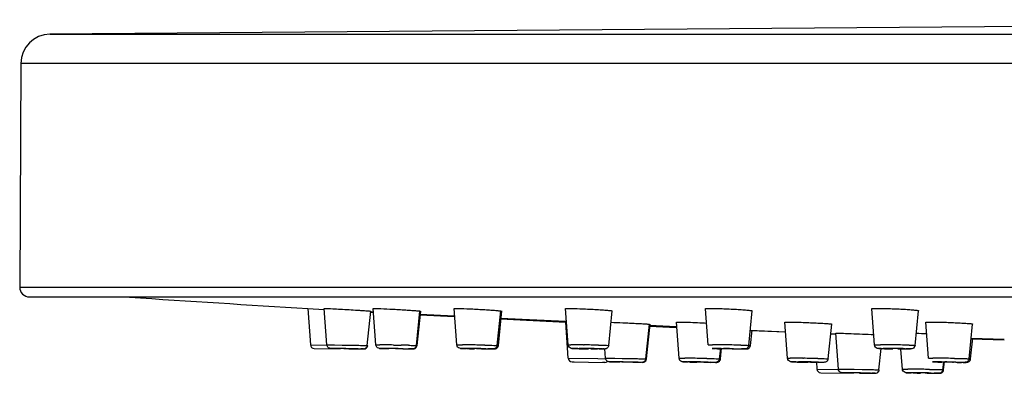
# Model space of a CAD drawing. Header units: millimetres. Extents: x 289 to 943, y 130 to 616.
# Tile 51 of 65: x 713 to 763, y 555 to 573. Entities that reach past the tile are written whole.
import ezdxf

# ---------------------------------------------------------------- set-up
doc = ezdxf.new("R2010")
doc.units = ezdxf.units.MM
doc.header["$LTSCALE"] = 65.395
doc.layers.get('0').update_dxf_attribs({"linetype": 'CONTINUOUS'})

msp = doc.modelspace()

# ---------------------------------------------------------------- linework, layer by layer
at = {"color": 7, "linetype": 'CONTINUOUS'}
for p, q in [((807.206, 572.91), (714.173, 572.159)), ((714.185, 572.159), (941.06, 572.159)), ((712.685, 570.667), (712.625, 559.177)), ((713.125, 558.675), (942.12, 558.675)), ((727.419, 558.085), (727.55, 556.216)), ((727.419, 558.085), (728.255, 558.036)), ((727.419, 558.085), (727.422, 558.085)), ((728.257, 558.084), (728.267, 558.085)), ((728.387, 556.215), (728.257, 558.084)), ((730.773, 558.082), (730.814, 558.085)), ((730.905, 556.215), (730.773, 558.082)), ((734.927, 558.079), (735.018, 558.085)), ((735.06, 556.214), (734.927, 558.079)), ((740.78, 556.213), (740.646, 558.075)), ((747.969, 556.212), (747.832, 558.07)), ((756.503, 556.21), (756.364, 558.064)), ((730.47, 556.179), (730.655, 557.946)), ((730.653, 557.905), (730.765, 557.9)), ((730.653, 557.898), (730.764, 557.892)), ((732.987, 556.18), (733.172, 557.948)), ((733.026, 556.18), (733.211, 557.948)), ((733.163, 557.759), (734.952, 557.663)), ((733.164, 557.785), (734.954, 557.699)), ((737.142, 556.181), (737.325, 557.951)), ((737.199, 556.181), (737.383, 557.951)), ((737.306, 557.541), (740.655, 557.374)), ((737.308, 557.586), (740.658, 557.426)), ((742.862, 556.182), (743.045, 557.955)), ((750.051, 556.183), (750.231, 557.96)), ((758.585, 556.184), (758.763, 557.966)), ((740.786, 555.529), (740.656, 557.385)), ((740.656, 557.385), (740.659, 557.385)), ((744.774, 555.493), (744.961, 557.272)), ((744.803, 555.493), (744.989, 557.272)), ((744.956, 557.172), (746.329, 557.111)), ((744.958, 557.22), (746.331, 557.154)), ((746.342, 557.381), (746.424, 557.385)), ((746.473, 555.528), (746.342, 557.381)), ((752.044, 555.527), (751.91, 557.378)), ((754.126, 555.495), (754.309, 557.278)), ((759.279, 555.525), (759.143, 557.373)), ((761.361, 555.497), (761.542, 557.283)), ((750.13, 556.948), (751.945, 556.873)), ((750.131, 556.972), (751.946, 556.885)), ((750.142, 556.183), (750.222, 556.968)), ((754.258, 556.782), (754.524, 556.772)), ((754.65, 554.968), (754.521, 556.814)), ((754.521, 556.814), (754.539, 556.814)), ((761.442, 555.497), (761.548, 556.548)), ((761.467, 556.519), (763.163, 556.462)), ((761.468, 556.55), (763.164, 556.499)), ((727.746, 556.03), (729.078, 556.006)), ((729.06, 556.019), (728.894, 556.023)), ((729.177, 556.019), (729.175, 556.019)), ((729.673, 556.01), (729.675, 556.01)), ((731.599, 556.017), (731.417, 556.021)), ((731.702, 556.019), (731.693, 556.019)), ((732.185, 556.01), (732.193, 556.011)), ((732.287, 556.006), (732.197, 556.007)), ((735.867, 556.019), (735.848, 556.019)), ((736.329, 556.01), (736.348, 556.011)), ((741.428, 556.014), (741.326, 556.016)), ((741.602, 556.019), (741.569, 556.019)), ((742.035, 556.01), (742.069, 556.011)), ((742.693, 555.528), (742.659, 556.006)), ((748.555, 555.494), (748.612, 556.04)), ((748.603, 555.494), (748.659, 556.035)), ((748.809, 556.019), (748.758, 556.018)), ((749.206, 556.01), (749.258, 556.011)), ((749.705, 556), (749.676, 556)), ((756.732, 554.932), (756.846, 556.018)), ((758.172, 556), (758.137, 556)), ((757.936, 554.967), (757.864, 555.978)), ((740.982, 555.343), (742.665, 555.314)), ((740.982, 555.343), (740.984, 555.343)), ((740.982, 555.343), (740.982, 555.343)), ((740.984, 555.343), (741.095, 555.341)), ((742.663, 555.314), (742.552, 555.315)), ((742.665, 555.314), (742.663, 555.314)), ((742.665, 555.314), (742.665, 555.314)), ((743.236, 555.334), (743.164, 555.335)), ((743.423, 555.33), (743.236, 555.334)), ((743.487, 555.333), (743.481, 555.332)), ((743.974, 555.324), (743.98, 555.324)), ((744.101, 555.319), (743.986, 555.321)), ((747.279, 555.333), (747.261, 555.332)), ((747.744, 555.324), (747.761, 555.324)), ((752.691, 555.328), (752.589, 555.33)), ((752.865, 555.333), (752.832, 555.332)), ((753.298, 555.324), (753.332, 555.324)), ((753.524, 555.338), (753.55, 554.968)), ((760.017, 554.933), (760.06, 555.346)), ((760.055, 554.933), (760.098, 555.343)), ((760.122, 555.333), (760.068, 555.332)), ((760.513, 555.324), (760.567, 555.325)), ((760.683, 555.315), (760.573, 555.316)), ((761.003, 555.314), (760.976, 555.314)), ((753.746, 554.782), (755.429, 554.753)), ((755.305, 554.772), (755.144, 554.775)), ((755.442, 554.772), (755.438, 554.772)), ((755.934, 554.763), (755.938, 554.763)), ((756.522, 554.753), (756.517, 554.753)), ((758.487, 554.772), (758.408, 554.773)), ((758.739, 554.772), (758.724, 554.772)), ((759.208, 554.763), (759.223, 554.764)), ((759.776, 554.753), (759.765, 554.753))]:
    msp.add_line(p, q, dxfattribs=at)
at = {"color": 9, "linetype": 'CONTINUOUS'}
for p, q in [((942.56, 570.667), (712.685, 570.667)), ((712.625, 559.177), (942.62, 559.177)), ((727.55, 556.216), (728.391, 556.201)), ((728.387, 556.215), (728.396, 556.216)), ((728.794, 556.21), (729.18, 556.204)), ((729.18, 556.204), (729.564, 556.197)), ((729.564, 556.197), (729.948, 556.19)), ((730.48, 556.179), (730.489, 556.179)), ((730.905, 556.215), (730.94, 556.216)), ((731.809, 556.204), (732.215, 556.197)), ((732.99, 556.179), (733.026, 556.18)), ((735.06, 556.214), (735.139, 556.216)), ((735.637, 556.018), (735.577, 556.019)), ((741.571, 556.21), (741.603, 556.21)), ((748.31, 556.029), (748.339, 556.03)), ((756.912, 556.029), (756.946, 556.03)), ((757.11, 556.011), (757.027, 556.012)), ((740.786, 555.529), (740.789, 555.529)), ((740.789, 555.529), (742.295, 555.504)), ((742.295, 555.504), (742.702, 555.496)), ((742.693, 555.528), (742.719, 555.529)), ((743.179, 555.524), (743.558, 555.518)), ((743.558, 555.518), (743.964, 555.511)), ((743.964, 555.511), (744.335, 555.504)), ((744.777, 555.493), (744.803, 555.493)), ((746.473, 555.528), (746.545, 555.529)), ((752.834, 555.523), (752.866, 555.523)), ((747.061, 555.331), (746.992, 555.333)), ((759.632, 555.343), (759.659, 555.343)), ((753.55, 554.968), (754.65, 554.949)), ((754.65, 554.968), (754.666, 554.968)), ((754.854, 554.782), (754.859, 554.782)), ((755.387, 554.77), (755.079, 554.776)), ((755.093, 554.963), (755.465, 554.957)), ((755.465, 554.957), (755.871, 554.95)), ((755.871, 554.95), (756.25, 554.943)), ((756.526, 554.753), (756.522, 554.753)), ((756.735, 554.932), (756.751, 554.932)), ((757.936, 554.967), (757.998, 554.968)), ((758.171, 554.782), (758.182, 554.782)), ((758.536, 554.771), (758.408, 554.773))]:
    msp.add_line(p, q, dxfattribs=at)
at = {"color": 7, "linetype": 'CONTINUOUS'}
for centre, radius, start, end in [((714.185, 570.659), 1.5, 90.4626, 179.7), ((713.125, 559.175), 0.5, 179.7, 270), ((794.975, 1702.185), 1146.093, 266.161917, 266.620872), ((755.795, 468.385), 88.457, 87.79991, 88.1566), ((727.749, 556.229), 0.2, 184, 269), ((732.709, 737.221), 181.238, 268.99282, 269.18475), ((733.599, 642.274), 86.278, 269.12861, 269.32433), ((737.287, 636.456), 80.455, 268.78225, 268.92487), ((737.456, 633.155), 77.157, 269.17043, 269.40874), ((743.079, 640.367), 84.369, 268.87845, 269.14212), ((742.969, 628.669), 72.671, 269.19796, 269.4673), ((742.549, 566.245), 10.245, 269.9965, 270.1287), ((749.373, 595.958), 39.953, 268.6761, 268.8103), ((749.649, 609.163), 53.16, 268.8093, 268.9313), ((749.916, 618.059), 62.059, 269.39807, 269.51267), ((749.694, 588.206), 32.205, 269.4547, 269.9673), ((757.895, 595.913), 39.909, 268.7536, 268.9039), ((758.119, 607.587), 51.586, 268.9028, 269.0423), ((758.155, 594.922), 38.922, 269.4668, 269.9739), ((740.985, 555.543), 0.2, 184.0027, 269.0027), ((742.669, 555.514), 0.2, 269.0027, 311.0916), ((745.518, 646.882), 91.574, 269.11332, 269.293), ((748.78, 639.92), 84.606, 268.78962, 268.92612), ((748.909, 633.802), 78.492, 269.1623, 269.39768), ((754.342, 639.663), 84.352, 268.87846, 269.14212), ((754.234, 628.096), 72.784, 269.19699, 269.46657), ((760.661, 594.264), 38.946, 268.6745, 268.811), ((760.927, 607.056), 51.74, 268.8101, 268.9342), ((760.994, 588.4), 33.086, 269.461, 269.9687), ((753.75, 554.982), 0.2, 184, 269), ((758.402, 705.869), 151.128, 268.99164, 269.22977), ((760.497, 652.621), 97.87, 268.82334, 268.9442), ((760.44, 636.205), 81.455, 269.14512, 269.38131)]:
    msp.add_arc(centre, radius, start, end, dxfattribs=at)
at = {"color": 9, "linetype": 'CONTINUOUS'}
for centre, radius, start, end in [((724.11, 249.1), 306.963, 88.90046, 89.09029), ((730.139, 468.419), 87.8, 89.16097, 89.36015), ((733.425, 653.562), 97.562, 268.74708, 268.91646), ((729.576, 415.948), 140.091, 88.8827, 89.29318), ((728.738, 368.41), 187.82, 89.06305, 89.18037), ((729.095, 383.12), 173.106, 88.84654, 88.96718), ((734.572, 473.898), 82.32, 89.214, 89.44897), ((734.394, 450.195), 105.839, 88.828, 89.38153), ((737.772, 661.353), 105.357, 268.83903, 269.01715), ((733.764, 411.838), 144.385, 89.07307, 89.23116), ((733.781, 411.897), 144.326, 88.92106, 89.07926), ((737.122, 561.796), 5.617, 269.9743, 270.3557), ((740.899, 526.454), 29.762, 89.4463, 89.9615), ((741.089, 545.785), 10.245, 89.9965, 90.1287), ((740.488, 474.618), 81.599, 89.23975, 89.50903), ((742.813, 625.875), 69.874, 268.73414, 269.00875), ((740.524, 470.67), 85.362, 88.76234, 89.44958), ((740.042, 438.522), 117.698, 89.06788, 89.24005), ((740.273, 452.412), 103.806, 88.85834, 89.07073), ((748.166, 518.725), 37.49, 89.5071, 89.9736), ((748.321, 523.824), 32.205, 89.4547, 89.9673), ((749.495, 601.042), 45.038, 268.5812, 268.9565), ((747.869, 476.902), 79.314, 89.27424, 89.55206), ((747.685, 460.52), 95.698, 89.04544, 89.28816), ((748.06, 482.765), 73.449, 88.76472, 89.04906), ((750.032, 559.236), 3.056, 270.6397, 271.3976), ((756.793, 511.44), 44.776, 89.5493, 89.9813), ((756.896, 506.969), 49.06, 89.1454, 89.942), ((758.264, 615.703), 59.703, 268.89235, 269.21867), ((756.575, 478.45), 77.766, 89.28672, 89.58023), ((756.587, 478.087), 78.129, 89.00627, 89.29852), ((756.816, 496.173), 59.857, 88.89271, 89.22315), ((757.058, 505.052), 51.16, 88.6318, 89.0103), ((745.953, 472.818), 82.714, 89.20747, 89.43832), ((745.076, 406.124), 149.413, 89.07272, 89.22486), ((745.037, 402.722), 152.815, 88.92872, 89.07863), ((748.534, 559.93), 4.438, 269.9497, 270.4698), ((752.163, 525.773), 29.756, 89.4463, 89.9615), ((751.751, 473.948), 81.583, 89.23978, 89.50904), ((751.305, 437.856), 117.677, 89.06788, 89.24007), ((751.537, 451.744), 103.787, 88.85834, 89.07073), ((759.489, 516.965), 38.564, 89.5141, 89.9749), ((759.205, 476.483), 79.047, 89.27654, 89.55698), ((759.051, 462.511), 93.019, 89.04099, 89.29031), ((761.329, 558.577), 3.084, 270.808, 271.3345), ((741.942, 463.774), 91.574, 89.11332, 89.293), ((745.67, 677.451), 122.141, 268.79329, 268.93314), ((740.461, 364.232), 191.127, 88.83011, 89.13105), ((745.733, 445.749), 109.599, 88.83515, 89.36979), ((749.31, 667.358), 112.05, 268.84986, 269.01821), ((754.069, 624.799), 69.486, 268.73128, 269.00686), ((751.787, 470.013), 85.333, 88.76055, 89.44901), ((759.641, 522.257), 33.086, 89.461, 89.9687), ((751.426, 307.652), 247.155, 88.8707, 89.10599), ((757.369, 471.582), 83.389, 89.19824, 89.42317), ((757.086, 439.572), 115.217, 88.84408, 89.35321), ((756.419, 400.126), 154.852, 89.07087, 89.21682), ((760.959, 676.84), 122.094, 268.86309, 269.02038), ((756.268, 389.626), 165.353, 88.93823, 89.07735), ((759.997, 558.349), 3.417, 269.9202, 270.5895)]:
    msp.add_arc(centre, radius, start, end, dxfattribs=at)
at = {"color": 7, "linetype": 'CONTINUOUS'}
for points, knots in [([(728.267, 558.085), (728.41, 558.085), (728.683, 558.065), (729.106, 558.045), (729.53, 558.02), (729.888, 557.999), (730.153, 557.982), (730.322, 557.972), (730.454, 557.96), (730.564, 557.96), (730.61, 557.942), (730.655, 557.953), (730.655, 557.946)], [0, 0, 0, 0, 0.179141, 0.344066, 0.530486, 0.712336, 0.79347, 0.864194, 0.921987, 0.964806, 0.99112, 1, 1, 1, 1]), ([(730.814, 558.085), (730.826, 558.085), (730.895, 558.084), (730.964, 558.082), (731.021, 558.079)], [0, 0, 0, 0, 0.173431, 1, 1, 1, 1]), ([(731.021, 558.079), (731.222, 558.072), (731.546, 558.056), (731.992, 558.032), (732.346, 558.011), (732.625, 557.994), (732.821, 557.98), (732.941, 557.972), (733.034, 557.963), (733.11, 557.96), (733.141, 557.949), (733.172, 557.953), (733.172, 557.948)], [0, 0, 0, 0, 0.280377, 0.451325, 0.621422, 0.77438, 0.839711, 0.8955, 0.940364, 0.973193, 0.993255, 1, 1, 1, 1]), ([(735.018, 558.085), (735.035, 558.085), (735.121, 558.084), (735.208, 558.082), (735.278, 558.079)], [0, 0, 0, 0, 0.192945, 1, 1, 1, 1]), ([(735.278, 558.079), (735.483, 558.073), (735.805, 558.059), (736.241, 558.036), (736.573, 558.016), (736.865, 557.996), (737.076, 557.981), (737.202, 557.968), (737.27, 557.964), (737.298, 557.955), (737.326, 557.955), (737.325, 557.951)], [0, 0, 0, 0, 0.299775, 0.471429, 0.638157, 0.78558, 0.900996, 0.943511, 0.974538, 0.993456, 1, 1, 1, 1]), ([(740.646, 558.075), (740.645, 558.079), (740.667, 558.08), (740.69, 558.084), (740.745, 558.084), (740.783, 558.085), (740.806, 558.085)], [0, 0, 0, 0, 0.06696, 0.258064, 0.571218, 1, 1, 1, 1]), ([(740.806, 558.085), (741, 558.085), (741.321, 558.073), (741.771, 558.054), (742.146, 558.034), (742.446, 558.015), (742.659, 558), (742.791, 557.989), (742.893, 557.979), (742.976, 557.972), (743.012, 557.961), (743.045, 557.96), (743.045, 557.955)], [0, 0, 0, 0, 0.258922, 0.428895, 0.6026, 0.761564, 0.830128, 0.888937, 0.936342, 0.971195, 0.992524, 1, 1, 1, 1]), ([(747.832, 558.07), (747.832, 558.076), (747.865, 558.077), (747.902, 558.083), (747.985, 558.084), (748.045, 558.085), (748.08, 558.085)], [0, 0, 0, 0, 0.067399, 0.259407, 0.5739, 1, 1, 1, 1]), ([(748.08, 558.085), (748.282, 558.085), (748.606, 558.075), (749.053, 558.057), (749.408, 558.039), (749.725, 558.018), (749.956, 558.001), (750.095, 557.985), (750.17, 557.978), (750.203, 557.968), (750.232, 557.965), (750.231, 557.96)], [0, 0, 0, 0, 0.280382, 0.451261, 0.621299, 0.774125, 0.89509, 0.939872, 0.972648, 0.992771, 1, 1, 1, 1]), ([(756.364, 558.064), (756.363, 558.072), (756.411, 558.073), (756.462, 558.082), (756.581, 558.083), (756.665, 558.085), (756.715, 558.085)], [0, 0, 0, 0, 0.068252, 0.261822, 0.577404, 1, 1, 1, 1]), ([(756.715, 558.085), (756.92, 558.085), (757.243, 558.077), (757.679, 558.06), (758.012, 558.043), (758.305, 558.024), (758.514, 558.007), (758.641, 557.993), (758.707, 557.984), (758.738, 557.976), (758.764, 557.97), (758.763, 557.965)], [0, 0, 0, 0, 0.299727, 0.471247, 0.637877, 0.785149, 0.900423, 0.942886, 0.973886, 0.992886, 1, 1, 1, 1]), ([(742.97, 557.375), (743.175, 557.367), (743.494, 557.353), (743.923, 557.333), (744.243, 557.317), (744.489, 557.305), (744.66, 557.295), (744.763, 557.289), (744.843, 557.282), (744.908, 557.281), (744.934, 557.272), (744.961, 557.276), (744.96, 557.272)], [0, 0, 0, 0, 0.308806, 0.480775, 0.645942, 0.790889, 0.851986, 0.903817, 0.945235, 0.975467, 0.993859, 1, 1, 1, 1]), ([(746.424, 557.386), (746.44, 557.386), (746.524, 557.385), (746.609, 557.383), (746.677, 557.381)], [0, 0, 0, 0, 0.190653, 1, 1, 1, 1]), ([(746.677, 557.381), (746.763, 557.379), (747.168, 557.366), (747.572, 557.348), (747.891, 557.333)], [0, 0, 0, 0, 0.212902, 1, 1, 1, 1]), ([(751.91, 557.378), (751.91, 557.381), (751.931, 557.381), (751.954, 557.385), (752.009, 557.385), (752.047, 557.385), (752.07, 557.385)], [0, 0, 0, 0, 0.065779, 0.25706, 0.570662, 1, 1, 1, 1]), ([(752.07, 557.386), (752.264, 557.386), (752.584, 557.376), (753.035, 557.36), (753.41, 557.344), (753.71, 557.328), (753.923, 557.315), (754.054, 557.307), (754.157, 557.298), (754.24, 557.294), (754.276, 557.283), (754.309, 557.284), (754.309, 557.278)], [0, 0, 0, 0, 0.258972, 0.428982, 0.602737, 0.761748, 0.830326, 0.88914, 0.936539, 0.971373, 0.992659, 1, 1, 1, 1]), ([(759.143, 557.373), (759.142, 557.379), (759.178, 557.377), (759.216, 557.385), (759.304, 557.384), (759.367, 557.385), (759.404, 557.385)], [0, 0, 0, 0, 0.066395, 0.258743, 0.573833, 1, 1, 1, 1]), ([(759.404, 557.386), (759.606, 557.386), (759.931, 557.378), (760.376, 557.363), (760.728, 557.348), (761.042, 557.331), (761.27, 557.317), (761.407, 557.304), (761.481, 557.299), (761.513, 557.29), (761.542, 557.288), (761.542, 557.283)], [0, 0, 0, 0, 0.283357, 0.454398, 0.624003, 0.776062, 0.896201, 0.940632, 0.973108, 0.993001, 1, 1, 1, 1]), ([(754.539, 556.814), (754.792, 556.814), (755.438, 556.783), (756.083, 556.762), (756.475, 556.746)], [0, 0, 0, 0, 0.392968, 1, 1, 1, 1]), ([(728.894, 556.023), (728.838, 556.024), (728.745, 556.025), (728.628, 556.028), (728.525, 556.03), (728.424, 556.09), (728.39, 556.174), (728.387, 556.215)], [0, 0, 0, 0, 0.281471, 0.460103, 0.583492, 0.792389, 1, 1, 1, 1]), ([(729.247, 556.018), (729.238, 556.018), (729.215, 556.019), (729.192, 556.019), (729.177, 556.019)], [0, 0, 0, 0, 0.371068, 1, 1, 1, 1]), ([(729.675, 556.01), (729.688, 556.015), (729.575, 556.006), (729.527, 556.017), (729.376, 556.015), (729.289, 556.018), (729.247, 556.018)], [0, 0, 0, 0, 0.096974, 0.360668, 0.700357, 1, 1, 1, 1]), ([(730.26, 556), (730.254, 556), (730.211, 556), (730.168, 556.001), (730.13, 556.002)], [0, 0, 0, 0, 0.134339, 1, 1, 1, 1]), ([(730.47, 556.179), (730.464, 556.127), (730.412, 556.034), (730.314, 555.997), (730.271, 555.999)], [0, 0, 0, 0, 0.548865, 1, 1, 1, 1]), ([(730.283, 556), (730.284, 556), (730.311, 555.999), (730.339, 556.005), (730.364, 556.014)], [0, 0, 0, 0, 0.046131, 1, 1, 1, 1]), ([(731.417, 556.021), (731.36, 556.022), (731.266, 556.024), (731.146, 556.027), (731.041, 556.029), (730.941, 556.091), (730.908, 556.174), (730.905, 556.215)], [0, 0, 0, 0, 0.27977, 0.460723, 0.594397, 0.796187, 1, 1, 1, 1]), ([(731.789, 556.018), (731.779, 556.018), (731.75, 556.019), (731.721, 556.019), (731.702, 556.019)], [0, 0, 0, 0, 0.33861, 1, 1, 1, 1]), ([(732.193, 556.011), (732.204, 556.015), (732.102, 556.008), (732.058, 556.017), (731.915, 556.016), (731.831, 556.018), (731.789, 556.018)], [0, 0, 0, 0, 0.090551, 0.344036, 0.681717, 1, 1, 1, 1]), ([(732.756, 556), (732.747, 556), (732.688, 556), (732.63, 556.001), (732.582, 556.002)], [0, 0, 0, 0, 0.168008, 1, 1, 1, 1]), ([(732.987, 556.18), (732.98, 556.113), (732.907, 556.012), (732.805, 556), (732.772, 556)], [0, 0, 0, 0, 0.672224, 1, 1, 1, 1]), ([(732.798, 556), (732.805, 556), (732.882, 555.998), (732.968, 556.042), (733.001, 556.103)], [0, 0, 0, 0, 0.096947, 1, 1, 1, 1]), ([(735.577, 556.019), (735.52, 556.02), (735.425, 556.022), (735.303, 556.026), (735.196, 556.029), (735.096, 556.091), (735.063, 556.173), (735.06, 556.214)], [0, 0, 0, 0, 0.281148, 0.465019, 0.598334, 0.797688, 1, 1, 1, 1]), ([(735.97, 556.018), (735.959, 556.018), (735.925, 556.019), (735.89, 556.019), (735.867, 556.019)], [0, 0, 0, 0, 0.316956, 1, 1, 1, 1]), ([(736.348, 556.011), (736.358, 556.015), (736.267, 556.008), (736.226, 556.017), (736.092, 556.016), (736.012, 556.018), (735.97, 556.018)], [0, 0, 0, 0, 0.086094, 0.330514, 0.665533, 1, 1, 1, 1]), ([(736.876, 556), (736.862, 556), (736.79, 556), (736.718, 556.001), (736.659, 556.002)], [0, 0, 0, 0, 0.188225, 1, 1, 1, 1]), ([(737.142, 556.181), (737.137, 556.138), (737.099, 556.054), (736.993, 555.998), (736.924, 556), (736.897, 556)], [0, 0, 0, 0, 0.38554, 0.759757, 1, 1, 1, 1]), ([(736.936, 556), (736.958, 556), (737.044, 555.995), (737.136, 556.041), (737.17, 556.095)], [0, 0, 0, 0, 0.263817, 1, 1, 1, 1]), ([(741.326, 556.016), (741.265, 556.018), (741.162, 556.02), (741.032, 556.024), (740.921, 556.027), (740.818, 556.087), (740.783, 556.171), (740.78, 556.213)], [0, 0, 0, 0, 0.287306, 0.478961, 0.60938, 0.800779, 1, 1, 1, 1]), ([(741.72, 556.018), (741.708, 556.018), (741.669, 556.019), (741.63, 556.019), (741.602, 556.019)], [0, 0, 0, 0, 0.301018, 1, 1, 1, 1]), ([(742.068, 556.011), (742.077, 556.016), (741.997, 556.007), (741.959, 556.018), (741.835, 556.016), (741.761, 556.018), (741.72, 556.018)], [0, 0, 0, 0, 0.083589, 0.320058, 0.651827, 1, 1, 1, 1]), ([(742.548, 556), (742.531, 556), (742.446, 556), (742.361, 556.001), (742.294, 556.002)], [0, 0, 0, 0, 0.202103, 1, 1, 1, 1]), ([(742.862, 556.182), (742.857, 556.131), (742.808, 556.037), (742.682, 555.995), (742.608, 556), (742.575, 556)], [0, 0, 0, 0, 0.406886, 0.738848, 1, 1, 1, 1]), ([(748.94, 556.018), (748.927, 556.018), (748.884, 556.019), (748.84, 556.019), (748.809, 556.019)], [0, 0, 0, 0, 0.288416, 1, 1, 1, 1]), ([(749.258, 556.011), (749.258, 556.014), (749.243, 556.01), (749.23, 556.015), (749.196, 556.013), (749.138, 556.016), (749.051, 556.017), (748.978, 556.018), (748.94, 556.018)], [0, 0, 0, 0, 0.020998, 0.082427, 0.181109, 0.312043, 0.640293, 1, 1, 1, 1]), ([(750.051, 556.183), (750.045, 556.124), (749.985, 556.026), (749.84, 555.995), (749.756, 556), (749.708, 556)], [0, 0, 0, 0, 0.411293, 0.668111, 1, 1, 1, 1]), ([(749.769, 556), (749.793, 556), (749.864, 556.001), (749.936, 555.997), (749.982, 556.007)], [0, 0, 0, 0, 0.337568, 1, 1, 1, 1]), ([(757.027, 556.013), (756.969, 556.014), (756.872, 556.016), (756.747, 556.021), (756.638, 556.026), (756.538, 556.088), (756.506, 556.169), (756.503, 556.21)], [0, 0, 0, 0, 0.279927, 0.467749, 0.609705, 0.800779, 1, 1, 1, 1]), ([(757.365, 556.019), (757.356, 556.019), (757.333, 556.019), (757.309, 556.019), (757.294, 556.018)], [0, 0, 0, 0, 0.361781, 1, 1, 1, 1]), ([(757.506, 556.018), (757.493, 556.018), (757.446, 556.019), (757.399, 556.019), (757.365, 556.019)], [0, 0, 0, 0, 0.277877, 1, 1, 1, 1]), ([(757.792, 556.012), (757.789, 556.019), (757.748, 556.005), (757.699, 556.02), (757.606, 556.015), (757.541, 556.018), (757.506, 556.018)], [0, 0, 0, 0, 0.080091, 0.303528, 0.629151, 1, 1, 1, 1]), ([(757.719, 556.01), (757.727, 556.01), (757.751, 556.011), (757.774, 556.01), (757.789, 556.011)], [0, 0, 0, 0, 0.361781, 1, 1, 1, 1]), ([(758.585, 556.184), (758.578, 556.118), (758.505, 556.017), (758.378, 556.001), (758.28, 556.001), (758.214, 556), (758.174, 556)], [0, 0, 0, 0, 0.404767, 0.602225, 0.759113, 1, 1, 1, 1]), ([(743.164, 555.335), (743.113, 555.336), (743.031, 555.338), (742.92, 555.341), (742.784, 555.346), (742.698, 555.454), (742.693, 555.528)], [0, 0, 0, 0, 0.272761, 0.44493, 0.595593, 1, 1, 1, 1]), ([(744.774, 555.493), (744.768, 555.43), (744.7, 555.33), (744.599, 555.314), (744.564, 555.314)], [0, 0, 0, 0, 0.646609, 1, 1, 1, 1]), ([(744.583, 555.314), (744.614, 555.314), (744.717, 555.321), (744.796, 555.423), (744.803, 555.493)], [0, 0, 0, 0, 0.305195, 1, 1, 1, 1]), ([(746.992, 555.332), (746.935, 555.334), (746.839, 555.336), (746.717, 555.339), (746.61, 555.342), (746.51, 555.404), (746.476, 555.486), (746.473, 555.528)], [0, 0, 0, 0, 0.281648, 0.465665, 0.597944, 0.797527, 1, 1, 1, 1]), ([(748.555, 555.494), (748.551, 555.452), (748.514, 555.369), (748.41, 555.312), (748.341, 555.314), (748.314, 555.314)], [0, 0, 0, 0, 0.382469, 0.756136, 1, 1, 1, 1]), ([(752.589, 555.33), (752.528, 555.331), (752.425, 555.333), (752.295, 555.338), (752.185, 555.34), (752.081, 555.4), (752.047, 555.484), (752.044, 555.527)], [0, 0, 0, 0, 0.287293, 0.478934, 0.609382, 0.800787, 1, 1, 1, 1]), ([(754.126, 555.495), (754.12, 555.444), (754.07, 555.35), (753.944, 555.309), (753.869, 555.314), (753.836, 555.314)], [0, 0, 0, 0, 0.407603, 0.736025, 1, 1, 1, 1]), ([(761.361, 555.497), (761.355, 555.436), (761.292, 555.338), (761.143, 555.309), (761.057, 555.314), (761.006, 555.314)], [0, 0, 0, 0, 0.410902, 0.65491, 1, 1, 1, 1]), ([(743.569, 555.332), (743.559, 555.332), (743.532, 555.332), (743.505, 555.333), (743.487, 555.333)], [0, 0, 0, 0, 0.346437, 1, 1, 1, 1]), ([(743.98, 555.324), (743.992, 555.328), (743.887, 555.321), (743.842, 555.33), (743.696, 555.329), (743.612, 555.331), (743.569, 555.332)], [0, 0, 0, 0, 0.092194, 0.348477, 0.686797, 1, 1, 1, 1]), ([(744.551, 555.314), (744.542, 555.314), (744.488, 555.314), (744.434, 555.314), (744.388, 555.315)], [0, 0, 0, 0, 0.160188, 1, 1, 1, 1]), ([(747.38, 555.332), (747.369, 555.332), (747.335, 555.332), (747.302, 555.333), (747.279, 555.333)], [0, 0, 0, 0, 0.319622, 1, 1, 1, 1]), ([(747.761, 555.324), (747.771, 555.328), (747.679, 555.322), (747.638, 555.33), (747.502, 555.329), (747.422, 555.331), (747.38, 555.332)], [0, 0, 0, 0, 0.086606, 0.332252, 0.667691, 1, 1, 1, 1]), ([(748.295, 555.314), (748.282, 555.314), (748.212, 555.314), (748.141, 555.314), (748.084, 555.315)], [0, 0, 0, 0, 0.185743, 1, 1, 1, 1]), ([(748.345, 555.314), (748.367, 555.314), (748.45, 555.309), (748.541, 555.355), (748.574, 555.409)], [0, 0, 0, 0, 0.251752, 1, 1, 1, 1]), ([(752.984, 555.332), (752.972, 555.332), (752.932, 555.332), (752.893, 555.333), (752.865, 555.333)], [0, 0, 0, 0, 0.301018, 1, 1, 1, 1]), ([(753.332, 555.324), (753.34, 555.33), (753.261, 555.321), (753.222, 555.331), (753.098, 555.329), (753.024, 555.331), (752.984, 555.332)], [0, 0, 0, 0, 0.083589, 0.320058, 0.651827, 1, 1, 1, 1]), ([(753.811, 555.314), (753.794, 555.314), (753.709, 555.314), (753.624, 555.314), (753.556, 555.315)], [0, 0, 0, 0, 0.202037, 1, 1, 1, 1]), ([(760.254, 555.332), (760.242, 555.332), (760.198, 555.332), (760.153, 555.333), (760.122, 555.333)], [0, 0, 0, 0, 0.286806, 1, 1, 1, 1]), ([(760.567, 555.325), (760.568, 555.327), (760.554, 555.323), (760.54, 555.328), (760.507, 555.327), (760.45, 555.329), (760.364, 555.33), (760.292, 555.331), (760.254, 555.332)], [0, 0, 0, 0, 0.021068, 0.082227, 0.180503, 0.310937, 0.638729, 1, 1, 1, 1]), ([(761.059, 555.314), (761.085, 555.314), (761.162, 555.315), (761.242, 555.309), (761.293, 555.323)], [0, 0, 0, 0, 0.331542, 1, 1, 1, 1]), ([(755.144, 554.775), (755.09, 554.776), (755.001, 554.778), (754.886, 554.78), (754.784, 554.784), (754.685, 554.846), (754.653, 554.927), (754.65, 554.968)], [0, 0, 0, 0, 0.276717, 0.452084, 0.58435, 0.792808, 1, 1, 1, 1]), ([(755.517, 554.771), (755.508, 554.771), (755.483, 554.772), (755.458, 554.772), (755.442, 554.772)], [0, 0, 0, 0, 0.358514, 1, 1, 1, 1]), ([(755.938, 554.763), (755.95, 554.768), (755.841, 554.76), (755.794, 554.769), (755.645, 554.768), (755.56, 554.771), (755.517, 554.771)], [0, 0, 0, 0, 0.094628, 0.354788, 0.693877, 1, 1, 1, 1]), ([(756.517, 554.753), (756.51, 554.753), (756.461, 554.753), (756.412, 554.754), (756.37, 554.754)], [0, 0, 0, 0, 0.147626, 1, 1, 1, 1]), ([(756.539, 554.753), (756.573, 554.753), (756.675, 554.767), (756.744, 554.868), (756.751, 554.932)], [0, 0, 0, 0, 0.347128, 1, 1, 1, 1]), ([(758.408, 554.773), (758.358, 554.774), (758.275, 554.776), (758.163, 554.779), (758.025, 554.785), (757.941, 554.893), (757.936, 554.967)], [0, 0, 0, 0, 0.271079, 0.444785, 0.601727, 1, 1, 1, 1]), ([(758.837, 554.771), (758.826, 554.771), (758.793, 554.772), (758.761, 554.772), (758.739, 554.772)], [0, 0, 0, 0, 0.323369, 1, 1, 1, 1]), ([(759.223, 554.764), (759.234, 554.768), (759.139, 554.761), (759.098, 554.77), (758.96, 554.769), (758.879, 554.771), (758.837, 554.771)], [0, 0, 0, 0, 0.087353, 0.33467, 0.670649, 1, 1, 1, 1]), ([(759.765, 554.753), (759.752, 554.753), (759.684, 554.753), (759.616, 554.754), (759.56, 554.754)], [0, 0, 0, 0, 0.182176, 1, 1, 1, 1]), ([(760.017, 554.933), (760.013, 554.892), (759.977, 554.811), (759.875, 554.752), (759.807, 554.753), (759.779, 554.753)], [0, 0, 0, 0, 0.37918, 0.751725, 1, 1, 1, 1]), ([(759.805, 554.753), (759.825, 554.753), (759.907, 554.748), (759.994, 554.796), (760.027, 554.85)], [0, 0, 0, 0, 0.236847, 1, 1, 1, 1])]:
    msp.add_open_spline(points, degree=3, knots=knots, dxfattribs=at)
at = {"color": 9, "linetype": 'CONTINUOUS'}
for points, knots in [([(728.396, 556.216), (728.412, 556.216), (728.544, 556.214), (728.677, 556.212), (728.794, 556.21)], [0, 0, 0, 0, 0.116123, 1, 1, 1, 1]), ([(728.85, 556.023), (728.809, 556.024), (728.762, 556.025), (728.538, 556.029), (728.586, 556.029)], [0, 0, 0, 0, 0.458597, 1, 1, 1, 1]), ([(728.591, 556.03), (728.606, 556.03), (728.737, 556.028), (728.868, 556.026), (728.984, 556.024)], [0, 0, 0, 0, 0.113474, 1, 1, 1, 1]), ([(729.418, 556.013), (729.366, 556.014), (729.177, 556.017), (728.987, 556.021), (728.85, 556.023)], [0, 0, 0, 0, 0.273786, 1, 1, 1, 1]), ([(729.948, 556.19), (730.004, 556.189), (730.165, 556.186), (730.327, 556.183), (730.434, 556.181)], [0, 0, 0, 0, 0.341744, 1, 1, 1, 1]), ([(730.001, 556.006), (730.041, 556.005), (730.089, 556.004), (730.313, 556.001), (730.265, 556)], [0, 0, 0, 0, 0.458597, 1, 1, 1, 1]), ([(730.434, 556.181), (730.443, 556.18), (730.451, 556.176), (730.469, 556.182), (730.469, 556.179)], [0, 0, 0, 0, 0.748118, 1, 1, 1, 1]), ([(730.94, 556.216), (730.951, 556.216), (731.011, 556.215), (731.07, 556.215), (731.12, 556.214)], [0, 0, 0, 0, 0.17343, 1, 1, 1, 1]), ([(731.292, 556.023), (731.258, 556.024), (731.192, 556.027), (731.143, 556.025), (731.095, 556.03), (731.113, 556.029), (731.118, 556.029)], [0, 0, 0, 0, 0.491489, 0.888279, 0.920822, 1, 1, 1, 1]), ([(731.13, 556.03), (731.14, 556.03), (731.198, 556.029), (731.256, 556.029), (731.304, 556.028)], [0, 0, 0, 0, 0.168008, 1, 1, 1, 1]), ([(732.308, 556.012), (732.383, 556.011), (732.461, 556.009), (732.846, 556.001), (732.768, 556)], [0, 0, 0, 0, 0.492887, 1, 1, 1, 1]), ([(732.579, 556.19), (732.629, 556.189), (732.762, 556.186), (732.895, 556.185), (732.978, 556.181)], [0, 0, 0, 0, 0.373493, 1, 1, 1, 1]), ([(735.139, 556.216), (735.153, 556.216), (735.228, 556.215), (735.303, 556.215), (735.364, 556.214)], [0, 0, 0, 0, 0.192935, 1, 1, 1, 1]), ([(735.262, 556.028), (735.26, 556.028), (735.239, 556.031), (735.287, 556.029), (735.302, 556.029)], [0, 0, 0, 0, 0.107458, 1, 1, 1, 1]), ([(735.32, 556.03), (735.333, 556.03), (735.406, 556.029), (735.478, 556.029), (735.536, 556.028)], [0, 0, 0, 0, 0.188225, 1, 1, 1, 1]), ([(736.498, 556.197), (736.558, 556.196), (736.746, 556.192), (736.934, 556.189), (737.062, 556.185)], [0, 0, 0, 0, 0.319265, 1, 1, 1, 1]), ([(736.559, 556.012), (736.606, 556.011), (736.731, 556.008), (736.856, 556.008), (736.934, 556.002)], [0, 0, 0, 0, 0.378033, 1, 1, 1, 1]), ([(736.934, 556.002), (736.936, 556.002), (736.957, 555.999), (736.909, 556), (736.893, 556)], [0, 0, 0, 0, 0.107458, 1, 1, 1, 1]), ([(737.062, 556.185), (737.082, 556.184), (737.097, 556.175), (737.143, 556.187), (737.142, 556.181)], [0, 0, 0, 0, 0.747629, 1, 1, 1, 1]), ([(737.157, 556.179), (737.167, 556.179), (737.177, 556.184), (737.198, 556.177), (737.199, 556.181)], [0, 0, 0, 0, 0.743996, 1, 1, 1, 1]), ([(740.78, 556.213), (740.78, 556.216), (740.8, 556.211), (740.819, 556.217), (740.866, 556.215), (740.9, 556.216), (740.919, 556.216)], [0, 0, 0, 0, 0.063903, 0.255614, 0.569934, 1, 1, 1, 1]), ([(741.27, 556.018), (741.228, 556.018), (741.16, 556.021), (741.052, 556.021), (741.024, 556.027), (740.972, 556.025), (740.977, 556.028)], [0, 0, 0, 0, 0.428064, 0.746915, 0.940426, 1, 1, 1, 1]), ([(740.977, 556.028), (740.984, 556.031), (741.016, 556.025), (741.044, 556.029), (741.066, 556.029)], [0, 0, 0, 0, 0.273037, 1, 1, 1, 1]), ([(741.089, 556.03), (741.106, 556.03), (741.191, 556.029), (741.276, 556.029), (741.344, 556.028)], [0, 0, 0, 0, 0.202103, 1, 1, 1, 1]), ([(742.341, 556.197), (742.397, 556.196), (742.558, 556.193), (742.72, 556.19), (742.827, 556.185)], [0, 0, 0, 0, 0.341731, 1, 1, 1, 1]), ([(742.367, 556.012), (742.409, 556.011), (742.477, 556.009), (742.585, 556.008), (742.613, 556.002), (742.666, 556.005), (742.66, 556.002)], [0, 0, 0, 0, 0.428064, 0.746915, 0.940426, 1, 1, 1, 1]), ([(742.66, 556.002), (742.653, 555.998), (742.622, 556.004), (742.593, 556), (742.572, 556)], [0, 0, 0, 0, 0.273037, 1, 1, 1, 1]), ([(742.827, 556.185), (742.836, 556.184), (742.843, 556.18), (742.863, 556.185), (742.862, 556.182)], [0, 0, 0, 0, 0.748555, 1, 1, 1, 1]), ([(747.969, 556.212), (747.969, 556.216), (747.999, 556.209), (748.029, 556.218), (748.102, 556.214), (748.153, 556.216), (748.184, 556.216)], [0, 0, 0, 0, 0.064467, 0.257076, 0.57269, 1, 1, 1, 1]), ([(748.38, 556.018), (748.345, 556.018), (748.311, 556.019), (748.142, 556.026), (748.175, 556.028)], [0, 0, 0, 0, 0.519445, 1, 1, 1, 1]), ([(748.175, 556.028), (748.181, 556.028), (748.226, 556.029), (748.271, 556.029), (748.31, 556.029)], [0, 0, 0, 0, 0.141263, 1, 1, 1, 1]), ([(748.627, 556.028), (748.715, 556.027), (749.051, 556.024), (749.387, 556.018), (749.635, 556.012)], [0, 0, 0, 0, 0.259848, 1, 1, 1, 1]), ([(749.635, 556.012), (749.671, 556.011), (749.704, 556.011), (749.873, 556.004), (749.84, 556.002)], [0, 0, 0, 0, 0.519445, 1, 1, 1, 1]), ([(749.643, 556.197), (749.669, 556.197), (749.759, 556.195), (749.848, 556.192), (749.911, 556.19)], [0, 0, 0, 0, 0.290679, 1, 1, 1, 1]), ([(749.84, 556.002), (749.834, 556.002), (749.789, 556), (749.744, 556), (749.705, 556)], [0, 0, 0, 0, 0.141263, 1, 1, 1, 1]), ([(749.911, 556.19), (749.927, 556.19), (749.971, 556.188), (750.014, 556.187), (750.042, 556.185)], [0, 0, 0, 0, 0.356748, 1, 1, 1, 1]), ([(750.106, 556.181), (750.115, 556.181), (750.123, 556.184), (750.142, 556.18), (750.142, 556.183)], [0, 0, 0, 0, 0.745479, 1, 1, 1, 1]), ([(756.503, 556.21), (756.502, 556.217), (756.546, 556.206), (756.588, 556.219), (756.692, 556.213), (756.764, 556.216), (756.807, 556.216)], [0, 0, 0, 0, 0.065485, 0.259632, 0.576282, 1, 1, 1, 1]), ([(757.027, 556.012), (756.995, 556.013), (756.905, 556.015), (756.676, 556.026), (756.732, 556.028)], [0, 0, 0, 0, 0.400787, 1, 1, 1, 1]), ([(756.732, 556.028), (756.742, 556.028), (756.802, 556.029), (756.862, 556.029), (756.912, 556.029)], [0, 0, 0, 0, 0.172658, 1, 1, 1, 1]), ([(757.973, 556.018), (758.043, 556.017), (758.1, 556.018), (758.408, 556.004), (758.351, 556.002)], [0, 0, 0, 0, 0.553281, 1, 1, 1, 1]), ([(758.351, 556.002), (758.341, 556.002), (758.281, 556), (758.221, 556), (758.172, 556)], [0, 0, 0, 0, 0.172658, 1, 1, 1, 1]), ([(758.28, 556.197), (758.302, 556.197), (758.378, 556.195), (758.453, 556.193), (758.506, 556.19)], [0, 0, 0, 0, 0.303753, 1, 1, 1, 1]), ([(758.506, 556.19), (758.525, 556.19), (758.541, 556.181), (758.586, 556.191), (758.585, 556.184)], [0, 0, 0, 0, 0.746545, 1, 1, 1, 1]), ([(742.719, 555.529), (742.74, 555.529), (742.894, 555.528), (743.047, 555.526), (743.179, 555.524)], [0, 0, 0, 0, 0.140083, 1, 1, 1, 1]), ([(744.335, 555.504), (744.387, 555.503), (744.528, 555.5), (744.67, 555.498), (744.76, 555.494)], [0, 0, 0, 0, 0.36309, 1, 1, 1, 1]), ([(746.545, 555.529), (746.559, 555.529), (746.632, 555.529), (746.705, 555.528), (746.764, 555.528)], [0, 0, 0, 0, 0.190647, 1, 1, 1, 1]), ([(747.894, 555.511), (747.955, 555.51), (748.146, 555.506), (748.337, 555.502), (748.468, 555.498)], [0, 0, 0, 0, 0.316544, 1, 1, 1, 1]), ([(748.468, 555.498), (748.49, 555.497), (748.505, 555.487), (748.557, 555.501), (748.555, 555.494)], [0, 0, 0, 0, 0.747509, 1, 1, 1, 1]), ([(748.571, 555.493), (748.579, 555.493), (748.586, 555.496), (748.602, 555.491), (748.603, 555.494)], [0, 0, 0, 0, 0.743744, 1, 1, 1, 1]), ([(752.044, 555.527), (752.043, 555.529), (752.063, 555.525), (752.082, 555.53), (752.13, 555.528), (752.163, 555.529), (752.183, 555.529)], [0, 0, 0, 0, 0.063903, 0.255614, 0.569934, 1, 1, 1, 1]), ([(753.604, 555.511), (753.66, 555.51), (753.822, 555.506), (753.983, 555.503), (754.09, 555.498)], [0, 0, 0, 0, 0.341731, 1, 1, 1, 1]), ([(754.09, 555.498), (754.099, 555.497), (754.106, 555.494), (754.126, 555.498), (754.126, 555.495)], [0, 0, 0, 0, 0.748555, 1, 1, 1, 1]), ([(759.279, 555.525), (759.279, 555.53), (759.311, 555.522), (759.342, 555.531), (759.419, 555.527), (759.473, 555.529), (759.506, 555.529)], [0, 0, 0, 0, 0.064611, 0.257382, 0.573156, 1, 1, 1, 1]), ([(760.607, 555.518), (760.671, 555.517), (760.878, 555.513), (761.086, 555.509), (761.231, 555.504)], [0, 0, 0, 0, 0.304241, 1, 1, 1, 1]), ([(761.231, 555.504), (761.249, 555.503), (761.281, 555.501), (761.325, 555.502), (761.343, 555.496), (761.361, 555.499), (761.361, 555.497)], [0, 0, 0, 0, 0.431941, 0.745576, 0.93614, 1, 1, 1, 1]), ([(761.401, 555.494), (761.411, 555.494), (761.42, 555.498), (761.441, 555.493), (761.442, 555.497)], [0, 0, 0, 0, 0.745454, 1, 1, 1, 1]), ([(743.098, 555.337), (743.062, 555.338), (743.032, 555.338), (742.871, 555.343), (742.901, 555.343)], [0, 0, 0, 0, 0.543492, 1, 1, 1, 1]), ([(742.91, 555.343), (742.918, 555.343), (742.973, 555.343), (743.027, 555.342), (743.072, 555.341)], [0, 0, 0, 0, 0.160188, 1, 1, 1, 1]), ([(744.363, 555.32), (744.399, 555.319), (744.429, 555.319), (744.59, 555.314), (744.56, 555.314)], [0, 0, 0, 0, 0.543492, 1, 1, 1, 1]), ([(746.677, 555.341), (746.674, 555.341), (746.667, 555.342), (746.691, 555.344), (746.7, 555.343), (746.713, 555.343)], [0, 0, 0, 0, 0.13697, 0.215738, 1, 1, 1, 1]), ([(746.728, 555.343), (746.741, 555.343), (746.811, 555.343), (746.882, 555.342), (746.939, 555.341)], [0, 0, 0, 0, 0.185743, 1, 1, 1, 1]), ([(747.961, 555.325), (748.009, 555.324), (748.138, 555.321), (748.266, 555.321), (748.346, 555.315)], [0, 0, 0, 0, 0.374173, 1, 1, 1, 1]), ([(748.346, 555.315), (748.348, 555.315), (748.356, 555.315), (748.332, 555.312), (748.323, 555.314), (748.31, 555.314)], [0, 0, 0, 0, 0.13697, 0.215738, 1, 1, 1, 1]), ([(752.531, 555.331), (752.458, 555.333), (752.339, 555.333), (752.287, 555.34), (752.235, 555.339), (752.24, 555.341)], [0, 0, 0, 0, 0.750553, 0.943162, 1, 1, 1, 1]), ([(752.24, 555.341), (752.248, 555.344), (752.28, 555.34), (752.31, 555.343), (752.332, 555.343)], [0, 0, 0, 0, 0.278414, 1, 1, 1, 1]), ([(752.353, 555.343), (752.37, 555.343), (752.455, 555.343), (752.54, 555.342), (752.608, 555.341)], [0, 0, 0, 0, 0.202037, 1, 1, 1, 1]), ([(753.633, 555.325), (753.706, 555.324), (753.825, 555.324), (753.877, 555.317), (753.928, 555.317), (753.923, 555.315)], [0, 0, 0, 0, 0.750553, 0.943162, 1, 1, 1, 1]), ([(753.923, 555.315), (753.915, 555.312), (753.884, 555.317), (753.854, 555.314), (753.832, 555.314)], [0, 0, 0, 0, 0.278414, 1, 1, 1, 1]), ([(759.678, 555.331), (759.643, 555.332), (759.614, 555.332), (759.459, 555.34), (759.488, 555.341)], [0, 0, 0, 0, 0.545267, 1, 1, 1, 1]), ([(759.488, 555.341), (759.495, 555.341), (759.543, 555.343), (759.591, 555.343), (759.632, 555.343)], [0, 0, 0, 0, 0.148474, 1, 1, 1, 1]), ([(760.324, 555.319), (760.263, 555.32), (760.048, 555.323), (759.832, 555.327), (759.678, 555.331)], [0, 0, 0, 0, 0.281594, 1, 1, 1, 1]), ([(759.952, 555.341), (760.04, 555.341), (760.375, 555.337), (760.71, 555.332), (760.957, 555.325)], [0, 0, 0, 0, 0.26261, 1, 1, 1, 1]), ([(760.957, 555.325), (760.992, 555.325), (761.021, 555.325), (761.176, 555.317), (761.147, 555.315)], [0, 0, 0, 0, 0.545267, 1, 1, 1, 1]), ([(761.147, 555.315), (761.14, 555.315), (761.092, 555.314), (761.044, 555.314), (761.003, 555.314)], [0, 0, 0, 0, 0.148474, 1, 1, 1, 1]), ([(754.666, 554.968), (754.684, 554.968), (754.827, 554.967), (754.969, 554.965), (755.093, 554.963)], [0, 0, 0, 0, 0.128181, 1, 1, 1, 1]), ([(755.079, 554.776), (755.041, 554.777), (755.004, 554.778), (754.816, 554.782), (754.854, 554.782)], [0, 0, 0, 0, 0.50445, 1, 1, 1, 1]), ([(754.859, 554.782), (754.876, 554.782), (755.018, 554.781), (755.159, 554.779), (755.282, 554.777)], [0, 0, 0, 0, 0.124966, 1, 1, 1, 1]), ([(756.25, 554.943), (756.316, 554.942), (756.434, 554.939), (756.572, 554.938), (756.653, 554.934), (756.696, 554.936), (756.714, 554.93), (756.732, 554.935), (756.732, 554.932)], [0, 0, 0, 0, 0.416106, 0.733604, 0.84881, 0.932522, 0.983098, 1, 1, 1, 1]), ([(756.297, 554.759), (756.333, 554.758), (756.373, 554.757), (756.566, 554.754), (756.526, 554.753)], [0, 0, 0, 0, 0.476737, 1, 1, 1, 1]), ([(757.998, 554.968), (758.011, 554.968), (758.081, 554.968), (758.152, 554.968), (758.209, 554.967)], [0, 0, 0, 0, 0.18738, 1, 1, 1, 1]), ([(758.141, 554.781), (758.138, 554.781), (758.129, 554.781), (758.149, 554.784), (758.159, 554.782), (758.171, 554.782)], [0, 0, 0, 0, 0.17336, 0.227995, 1, 1, 1, 1]), ([(758.182, 554.782), (758.195, 554.782), (758.263, 554.782), (758.331, 554.782), (758.387, 554.781)], [0, 0, 0, 0, 0.182176, 1, 1, 1, 1]), ([(759.332, 554.95), (759.493, 554.947), (759.72, 554.935), (759.95, 554.944), (760.016, 554.933)], [0, 0, 0, 0, 0.706388, 1, 1, 1, 1]), ([(759.411, 554.765), (759.459, 554.764), (759.591, 554.761), (759.723, 554.76), (759.806, 554.755)], [0, 0, 0, 0, 0.369986, 1, 1, 1, 1]), ([(759.806, 554.755), (759.809, 554.755), (759.818, 554.755), (759.798, 554.751), (759.788, 554.753), (759.776, 554.753)], [0, 0, 0, 0, 0.17336, 0.227995, 1, 1, 1, 1]), ([(760.032, 554.932), (760.038, 554.932), (760.043, 554.935), (760.054, 554.931), (760.055, 554.933)], [0, 0, 0, 0, 0.743366, 1, 1, 1, 1])]:
    msp.add_open_spline(points, degree=3, knots=knots, dxfattribs=at)
at = {"color": 7, "linetype": 'CONTINUOUS'}
for points in [[(730.364, 556.014), (730.428, 556.04), (730.482, 556.111), (730.489, 556.179)], [(733.001, 556.103), (733.014, 556.126), (733.023, 556.153), (733.026, 556.18)], [(737.17, 556.095), (737.186, 556.121), (737.196, 556.151), (737.199, 556.181)], [(749.982, 556.007), (749.996, 556.01), (750.01, 556.014), (750.023, 556.02)], [(750.023, 556.02), (750.04, 556.027), (750.056, 556.037), (750.07, 556.049)], [(750.07, 556.049), (750.085, 556.061), (750.098, 556.075), (750.108, 556.09)], [(750.108, 556.09), (750.127, 556.118), (750.139, 556.15), (750.142, 556.183)], [(748.574, 555.409), (748.589, 555.435), (748.6, 555.464), (748.603, 555.494)], [(761.411, 555.408), (761.428, 555.435), (761.439, 555.466), (761.442, 555.497)], [(761.293, 555.323), (761.34, 555.335), (761.385, 555.367), (761.411, 555.408)], [(760.027, 554.85), (760.042, 554.875), (760.052, 554.904), (760.055, 554.933)]]:
    msp.add_open_spline(points, degree=3, dxfattribs=at)

doc.saveas('drawing.dxf')
